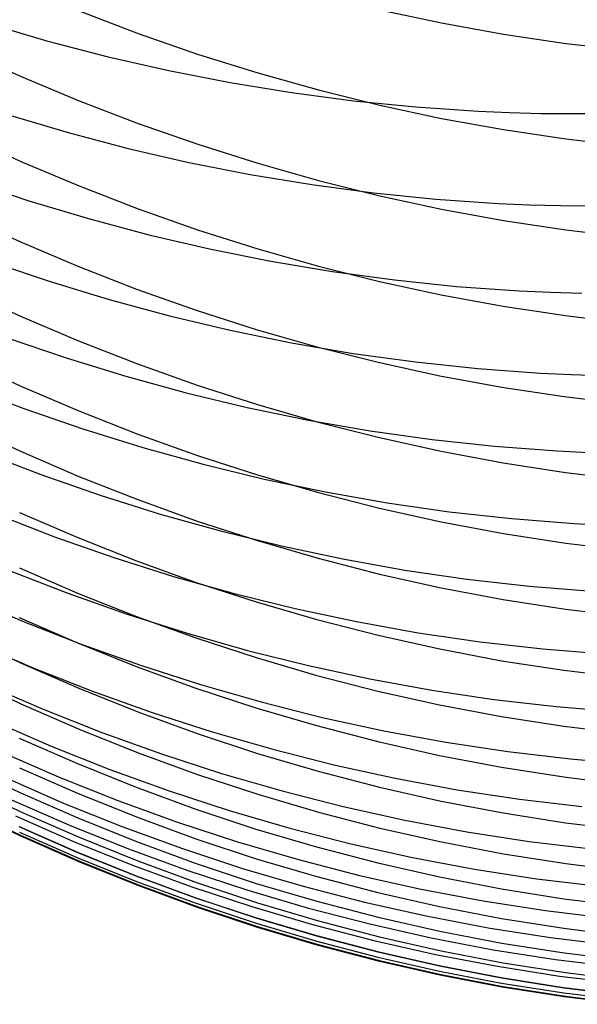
# Model space of a CAD drawing. Extents: x -383 to 1849, y -1185 to -529.
# Tile 37 of 256: x -330.27 to -325.96, y -1119.14 to -1111.52. Entities that reach past the tile are written whole.
import ezdxf

# ---------------------------------------------------------------- set-up
doc = ezdxf.new("R2010")
doc.units = 0
doc.layers.add('PREDEFINITO', color=7, linetype='CONTINUOUS')

msp = doc.modelspace()

# ---------------------------------------------------------------- linework, layer by layer
at = {"layer": 'PREDEFINITO'}
for p, q in [((-327.484, -1111.4418, 613.8524), (-327.0069, -1111.5435, 613.8893)), ((-329.8105, -1111.4508, 611.7074), (-329.3548, -1111.6246, 611.7667)), ((-330.5137, -1111.5485, 538.9258), (-330.0523, -1111.6839, 538.8264)), ((-327.0069, -1111.5435, 613.8893), (-326.527, -1111.6302, 613.9209)), ((-329.3548, -1111.6246, 611.7667), (-328.8938, -1111.7847, 611.8214)), ((-326.527, -1111.6302, 613.9209), (-326.0447, -1111.7018, 613.9469)), ((-330.0523, -1111.6839, 538.8264), (-329.5864, -1111.8053, 538.7326)), ((-326.0447, -1111.7018, 613.9469), (-325.5606, -1111.7579, 613.9673)), ((-330.7042, -1111.7563, 609.6853), (-330.2603, -1111.9582, 609.7498)), ((-329.5864, -1111.8053, 538.7326), (-329.1164, -1111.9125, 538.6444)), ((-328.8938, -1111.7847, 611.8214), (-328.4281, -1111.9307, 611.8713)), ((-330.2603, -1111.9582, 609.7498), (-329.8102, -1112.1468, 609.8101)), ((-329.1164, -1111.9125, 538.6444), (-328.6429, -1112.0052, 538.562)), ((-328.4281, -1111.9307, 611.8713), (-327.9581, -1112.0625, 611.9163)), ((-328.6429, -1112.0052, 538.562), (-328.1662, -1112.0832, 538.4856)), ((-328.1662, -1112.0832, 538.4856), (-327.6869, -1112.1463, 538.4153)), ((-327.9581, -1112.0625, 611.9163), (-327.4843, -1112.1797, 611.9563)), ((-329.8102, -1112.1468, 609.8101), (-329.3545, -1112.3218, 609.866)), ((-327.6869, -1112.1463, 538.4153), (-327.2054, -1112.1942, 538.3513)), ((-327.4843, -1112.1797, 611.9563), (-327.0073, -1112.2821, 611.9913)), ((-327.2054, -1112.1942, 538.3513), (-326.7222, -1112.2266, 538.2936)), ((-330.3578, -1112.2547, 540.7926), (-329.8966, -1112.3915, 540.6982)), ((-327.0073, -1112.2821, 611.9913), (-326.5274, -1112.3695, 612.0211)), ((-326.7222, -1112.2266, 538.2936), (-326.4801, -1112.237, 538.2672)), ((-326.4801, -1112.237, 538.2672), (-326.2378, -1112.2434, 538.2425)), ((-326.2378, -1112.2434, 538.2425), (-325.9953, -1112.2458, 538.2194)), ((-325.9953, -1112.2458, 538.2194), (-325.7527, -1112.2442, 538.198)), ((-329.3545, -1112.3218, 609.866), (-328.8935, -1112.4829, 609.9175)), ((-330.7051, -1112.4128, 607.7827), (-330.2613, -1112.6159, 607.8432)), ((-329.8966, -1112.3915, 540.6982), (-329.4308, -1112.5142, 540.6091)), ((-326.5274, -1112.3695, 612.0211), (-326.0451, -1112.4416, 612.0457)), ((-329.4308, -1112.5142, 540.6091), (-328.9609, -1112.6225, 540.5254)), ((-328.8935, -1112.4829, 609.9175), (-328.4277, -1112.6299, 609.9645)), ((-326.0451, -1112.4416, 612.0457), (-325.5609, -1112.4981, 612.065)), ((-330.2613, -1112.6159, 607.8432), (-329.8113, -1112.8056, 607.8998)), ((-328.9609, -1112.6225, 540.5254), (-328.4875, -1112.7163, 540.4473)), ((-328.4277, -1112.6299, 609.9645), (-327.9577, -1112.7626, 610.0068)), ((-328.4875, -1112.7163, 540.4473), (-328.0109, -1112.7952, 540.3748)), ((-330.6565, -1112.7668, 542.7704), (-330.1998, -1112.9193, 542.676)), ((-329.8113, -1112.8056, 607.8998), (-329.3555, -1112.9817, 607.9522)), ((-328.0109, -1112.7952, 540.3748), (-327.5316, -1112.859, 540.3082)), ((-327.9577, -1112.7626, 610.0068), (-327.4839, -1112.8806, 610.0445)), ((-327.5316, -1112.859, 540.3082), (-327.0501, -1112.9076, 540.2475)), ((-327.4839, -1112.8806, 610.0445), (-327.0068, -1112.9837, 610.0775)), ((-330.1998, -1112.9193, 542.676), (-329.7381, -1113.0579, 542.5865)), ((-327.0501, -1112.9076, 540.2475), (-326.5669, -1112.9405, 540.193)), ((-326.5669, -1112.9405, 540.193), (-326.3248, -1112.951, 540.168)), ((-326.3248, -1112.951, 540.168), (-326.0824, -1112.9576, 540.1446)), ((-326.0824, -1112.9576, 540.1446), (-325.8399, -1112.9601, 540.1228)), ((-330.7145, -1113.032, 605.8682), (-330.2711, -1113.2363, 605.9248)), ((-329.3555, -1112.9817, 607.9522), (-328.8946, -1113.1438, 608.0006)), ((-327.0068, -1112.9837, 610.0775), (-326.5269, -1113.0717, 610.1056)), ((-329.7381, -1113.0579, 542.5865), (-329.2719, -1113.1823, 542.502)), ((-326.5269, -1113.0717, 610.1056), (-326.0446, -1113.1442, 610.1288)), ((-329.2719, -1113.1823, 542.502), (-328.8017, -1113.2923, 542.4227)), ((-328.8946, -1113.1438, 608.0006), (-328.4289, -1113.2917, 608.0446)), ((-326.0446, -1113.1442, 610.1288), (-325.5604, -1113.2011, 610.147)), ((-330.2711, -1113.2363, 605.9248), (-329.8214, -1113.4271, 605.9776)), ((-328.8017, -1113.2923, 542.4227), (-328.3278, -1113.3875, 542.3486)), ((-328.4289, -1113.2917, 608.0446), (-327.9589, -1113.4251, 608.0844)), ((-330.5004, -1113.388, 544.6622), (-330.0426, -1113.5427, 544.5728)), ((-329.8214, -1113.4271, 605.9776), (-329.3661, -1113.6042, 606.0265)), ((-328.3278, -1113.3875, 542.3486), (-327.8509, -1113.4678, 542.28)), ((-327.9589, -1113.4251, 608.0844), (-327.4852, -1113.5438, 608.1198)), ((-327.8509, -1113.4678, 542.28), (-327.3713, -1113.5329, 542.2169)), ((-330.0426, -1113.5427, 544.5728), (-329.5799, -1113.6834, 544.488)), ((-327.4852, -1113.5438, 608.1198), (-327.0081, -1113.6475, 608.1507)), ((-327.3713, -1113.5329, 542.2169), (-326.8895, -1113.5826, 542.1594)), ((-330.7096, -1113.6064, 603.9402), (-330.2654, -1113.8122, 603.9928)), ((-329.3661, -1113.6042, 606.0265), (-328.9055, -1113.7672, 606.0717)), ((-327.0081, -1113.6475, 608.1507), (-326.5282, -1113.736, 608.1771)), ((-326.8895, -1113.5826, 542.1594), (-326.4061, -1113.6166, 542.1078)), ((-326.4061, -1113.6166, 542.1078), (-326.1638, -1113.6276, 542.0842)), ((-326.1638, -1113.6276, 542.0842), (-325.9213, -1113.6346, 542.062)), ((-329.5799, -1113.6834, 544.488), (-329.1128, -1113.8098, 544.408)), ((-329.1128, -1113.8098, 544.408), (-328.6416, -1113.9217, 544.3329)), ((-328.9055, -1113.7672, 606.0717), (-328.4401, -1113.9159, 606.1128)), ((-326.5282, -1113.736, 608.1771), (-326.046, -1113.8089, 608.1988)), ((-326.046, -1113.8089, 608.1988), (-325.5618, -1113.8661, 608.2159)), ((-330.2654, -1113.8122, 603.9928), (-329.8151, -1114.0045, 604.0419)), ((-328.6416, -1113.9217, 544.3329), (-328.1669, -1114.0187, 544.2627)), ((-328.4401, -1113.9159, 606.1128), (-327.9704, -1114.05, 606.1499)), ((-330.3687, -1113.9803, 546.5649), (-329.9111, -1114.1364, 546.4808)), ((-329.8151, -1114.0045, 604.0419), (-329.3591, -1114.1829, 604.0875)), ((-328.1669, -1114.0187, 544.2627), (-327.6892, -1114.1007, 544.1977)), ((-327.9704, -1114.05, 606.1499), (-327.4969, -1114.1693, 606.1829)), ((-327.6892, -1114.1007, 544.1977), (-327.2089, -1114.1673, 544.138)), ((-330.7078, -1114.1463, 602.0032), (-330.2636, -1114.3532, 602.0518)), ((-329.9111, -1114.1364, 546.4808), (-329.4487, -1114.2783, 546.4011)), ((-329.3591, -1114.1829, 604.0875), (-328.8978, -1114.3472, 604.1295)), ((-327.4969, -1114.1693, 606.1829), (-327.02, -1114.2735, 606.2118)), ((-327.2089, -1114.1673, 544.138), (-326.7265, -1114.2184, 544.0836)), ((-326.7265, -1114.2184, 544.0836), (-326.2425, -1114.2537, 544.0348)), ((-326.2425, -1114.2537, 544.0348), (-326.0001, -1114.2653, 544.0124)), ((-326.0001, -1114.2653, 544.0124), (-325.7574, -1114.2729, 543.9915)), ((-329.4487, -1114.2783, 546.4011), (-328.9817, -1114.4059, 546.3259)), ((-327.02, -1114.2735, 606.2118), (-326.5403, -1114.3624, 606.2363)), ((-330.6928, -1114.3551, 548.5657), (-330.2401, -1114.5272, 548.4827)), ((-330.2636, -1114.3532, 602.0518), (-329.8132, -1114.5464, 602.0971)), ((-328.9817, -1114.4059, 546.3259), (-328.5108, -1114.5188, 546.2553)), ((-328.8978, -1114.3472, 604.1295), (-328.4318, -1114.4972, 604.1678)), ((-326.5403, -1114.3624, 606.2363), (-326.0581, -1114.4356, 606.2566)), ((-326.0581, -1114.4356, 606.2566), (-325.574, -1114.493, 606.2725)), ((-330.2401, -1114.5272, 548.4827), (-329.7819, -1114.6852, 548.4037)), ((-329.8132, -1114.5464, 602.0971), (-329.3571, -1114.7258, 602.1392)), ((-328.5108, -1114.5188, 546.2553), (-328.0363, -1114.6168, 546.1894)), ((-328.4318, -1114.4972, 604.1678), (-327.9616, -1114.6324, 604.2024)), ((-328.0363, -1114.6168, 546.1894), (-327.5587, -1114.6997, 546.1283)), ((-327.9616, -1114.6324, 604.2024), (-327.4875, -1114.7528, 604.2331)), ((-330.7085, -1114.6506, 600.0576), (-330.2644, -1114.8584, 600.1021)), ((-329.7819, -1114.6852, 548.4037), (-329.3189, -1114.8291, 548.3288)), ((-327.5587, -1114.6997, 546.1283), (-327.0785, -1114.7671, 546.0723)), ((-329.3571, -1114.7258, 602.1392), (-328.8958, -1114.891, 602.178)), ((-327.4875, -1114.7528, 604.2331), (-327.0101, -1114.858, 604.26)), ((-327.0785, -1114.7671, 546.0723), (-326.5963, -1114.8189, 546.0213)), ((-330.561, -1114.8652, 550.4873), (-330.1075, -1115.0388, 550.4098)), ((-330.2644, -1114.8584, 600.1021), (-329.814, -1115.0524, 600.1437)), ((-329.3189, -1114.8291, 548.3288), (-328.8514, -1114.9585, 548.2582)), ((-327.0101, -1114.858, 604.26), (-326.5299, -1114.9477, 604.2829)), ((-326.5963, -1114.8189, 546.0213), (-326.1123, -1114.8548, 545.9755)), ((-326.1123, -1114.8548, 545.9755), (-325.8699, -1114.8667, 545.9546)), ((-328.8958, -1114.891, 602.178), (-328.4297, -1115.0418, 602.2134)), ((-326.5299, -1114.9477, 604.2829), (-326.0473, -1115.0217, 604.3018)), ((-328.8514, -1114.9585, 548.2582), (-328.3799, -1115.0732, 548.1919)), ((-326.0473, -1115.0217, 604.3018), (-325.5628, -1115.0797, 604.3166)), ((-330.1075, -1115.0388, 550.4098), (-329.6486, -1115.1985, 550.3361)), ((-329.814, -1115.0524, 600.1437), (-329.358, -1115.2325, 600.1823)), ((-328.4297, -1115.0418, 602.2134), (-327.9594, -1115.1778, 602.2453)), ((-328.3799, -1115.0732, 548.1919), (-327.9049, -1115.1728, 548.1301)), ((-327.9594, -1115.1778, 602.2453), (-327.4854, -1115.2989, 602.2738)), ((-327.9049, -1115.1728, 548.1301), (-327.4268, -1115.2573, 548.0728)), ((-329.6486, -1115.1985, 550.3361), (-329.1848, -1115.3439, 550.2662)), ((-329.358, -1115.2325, 600.1823), (-328.8968, -1115.3984, 600.2178)), ((-327.4268, -1115.2573, 548.0728), (-326.9462, -1115.3262, 548.0202)), ((-330.2715, -1115.3319, 598.1458), (-329.8219, -1115.5263, 598.1835)), ((-327.4854, -1115.2989, 602.2738), (-327.008, -1115.4048, 602.2986)), ((-326.9462, -1115.3262, 548.0202), (-326.4635, -1115.3793, 547.9724)), ((-330.455, -1115.3445, 552.4182), (-330.0019, -1115.5192, 552.3463)), ((-329.1848, -1115.3439, 550.2662), (-328.7167, -1115.4748, 550.2002)), ((-328.8968, -1115.3984, 600.2178), (-328.4308, -1115.5498, 600.2502)), ((-327.008, -1115.4048, 602.2986), (-326.5278, -1115.4952, 602.3198)), ((-326.4635, -1115.3793, 547.9724), (-325.9792, -1115.4164, 547.9294)), ((-328.7167, -1115.4748, 550.2002), (-328.2446, -1115.5908, 550.1383)), ((-325.9792, -1115.4164, 547.9294), (-325.7366, -1115.4289, 547.9098)), ((-330.0019, -1115.5192, 552.3463), (-329.5433, -1115.6798, 552.278)), ((-329.8219, -1115.5263, 598.1835), (-329.3666, -1115.7066, 598.2185)), ((-328.4308, -1115.5498, 600.2502), (-327.9606, -1115.6864, 600.2795)), ((-326.5278, -1115.4952, 602.3198), (-326.0452, -1115.5697, 602.3373)), ((-328.2446, -1115.5908, 550.1383), (-327.7691, -1115.6918, 550.0806)), ((-326.0452, -1115.5697, 602.3373), (-325.5608, -1115.6283, 602.3511)), ((-329.5433, -1115.6798, 552.278), (-329.0799, -1115.826, 552.2132)), ((-329.3666, -1115.7066, 598.2185), (-328.906, -1115.8726, 598.2506)), ((-327.9606, -1115.6864, 600.2795), (-327.4866, -1115.808, 600.3055)), ((-327.7691, -1115.6918, 550.0806), (-327.2906, -1115.7776, 550.0272)), ((-330.3521, -1115.7807, 554.3607), (-329.8986, -1115.9567, 554.2944)), ((-330.2726, -1115.7605, 596.178), (-329.8231, -1115.9555, 596.2119)), ((-327.2906, -1115.7776, 550.0272), (-326.8096, -1115.8477, 549.9781)), ((-329.0799, -1115.826, 552.2132), (-328.6121, -1115.9576, 552.1522)), ((-327.4866, -1115.808, 600.3055), (-327.0092, -1115.9143, 600.3283)), ((-326.8096, -1115.8477, 549.9781), (-326.3266, -1115.902, 549.9336)), ((-328.906, -1115.8726, 598.2506), (-328.4407, -1116.024, 598.28)), ((-327.0092, -1115.9143, 600.3283), (-326.5291, -1116.005, 600.3477)), ((-326.3266, -1115.902, 549.9336), (-325.842, -1115.9402, 549.8936)), ((-330.6987, -1115.9816, 556.3753), (-330.2499, -1116.1733, 556.3116)), ((-329.8986, -1115.9567, 554.2944), (-329.4398, -1116.1186, 554.2314)), ((-329.8231, -1115.9555, 596.2119), (-329.3678, -1116.1364, 596.2434)), ((-328.6121, -1115.9576, 552.1522), (-328.1403, -1116.0744, 552.0949)), ((-326.5291, -1116.005, 600.3477), (-326.0466, -1116.0799, 600.3637)), ((-328.4407, -1116.024, 598.28), (-327.971, -1116.1606, 598.3065)), ((-328.1403, -1116.0744, 552.0949), (-327.6651, -1116.1761, 552.0415)), ((-326.0466, -1116.0799, 600.3637), (-325.5622, -1116.1386, 600.3763)), ((-330.2748, -1116.1447, 594.1962), (-329.8249, -1116.3409, 594.2263)), ((-329.4398, -1116.1186, 554.2314), (-328.9761, -1116.2661, 554.1717)), ((-329.3678, -1116.1364, 596.2434), (-328.9073, -1116.303, 596.2723)), ((-327.971, -1116.1606, 598.3065), (-327.4975, -1116.2821, 598.33)), ((-330.2499, -1116.1733, 556.3116), (-329.7954, -1116.351, 556.2508)), ((-327.6651, -1116.1761, 552.0415), (-327.1869, -1116.2624, 551.9921)), ((-330.7083, -1116.2843, 592.1738), (-330.2642, -1116.4949, 592.2017)), ((-328.9761, -1116.2661, 554.1717), (-328.508, -1116.3988, 554.1154)), ((-328.9073, -1116.303, 596.2723), (-328.4419, -1116.455, 596.2987)), ((-327.4975, -1116.2821, 598.33), (-327.0207, -1116.3882, 598.3506)), ((-327.1869, -1116.2624, 551.9921), (-326.7061, -1116.333, 551.9467)), ((-330.6103, -1116.3444, 558.3266), (-330.1615, -1116.5368, 558.2689)), ((-329.8249, -1116.3409, 594.2263), (-329.3693, -1116.5229, 594.2542)), ((-329.7954, -1116.351, 556.2508), (-329.3356, -1116.5145, 556.1931)), ((-328.508, -1116.3988, 554.1154), (-328.036, -1116.5167, 554.0627)), ((-327.0207, -1116.3882, 598.3506), (-326.541, -1116.4787, 598.3681)), ((-326.7061, -1116.333, 551.9467), (-326.2233, -1116.3878, 551.9056)), ((-326.2233, -1116.3878, 551.9056), (-325.739, -1116.4264, 551.8687)), ((-328.4419, -1116.455, 596.2987), (-327.9723, -1116.5921, 596.3226)), ((-330.2642, -1116.4949, 592.2017), (-329.8138, -1116.6917, 592.2278)), ((-330.1615, -1116.5368, 558.2689), (-329.7069, -1116.7153, 558.2138)), ((-329.3693, -1116.5229, 594.2542), (-328.9085, -1116.6906, 594.2799)), ((-329.3356, -1116.5145, 556.1931), (-328.871, -1116.6635, 556.1384)), ((-328.036, -1116.5167, 554.0627), (-327.5605, -1116.6194, 554.0135)), ((-326.541, -1116.4787, 598.3681), (-326.0588, -1116.5533, 598.3826)), ((-330.7052, -1116.6006, 590.1692), (-330.2613, -1116.8113, 590.1926)), ((-327.9723, -1116.5921, 596.3226), (-327.4989, -1116.714, 596.3438)), ((-327.5605, -1116.6194, 554.0135), (-327.0821, -1116.7066, 553.9681)), ((-326.0588, -1116.5533, 598.3826), (-325.5748, -1116.6116, 598.3939)), ((-330.5391, -1116.6609, 560.2874), (-330.0898, -1116.8548, 560.2355)), ((-329.8138, -1116.6917, 592.2278), (-329.3578, -1116.8743, 592.2521)), ((-328.9085, -1116.6906, 594.2799), (-328.4429, -1116.8435, 594.3034)), ((-328.871, -1116.6635, 556.1384), (-328.4021, -1116.7978, 556.0868)), ((-329.7069, -1116.7153, 558.2138), (-329.247, -1116.8795, 558.1614)), ((-327.4989, -1116.714, 596.3438), (-327.0221, -1116.8205, 596.3623)), ((-327.0821, -1116.7066, 553.9681), (-326.6011, -1116.778, 553.9264)), ((-326.6011, -1116.778, 553.9264), (-326.1182, -1116.8335, 553.8886)), ((-330.2613, -1116.8113, 590.1926), (-329.8112, -1117.0082, 590.2146)), ((-330.0898, -1116.8548, 560.2355), (-329.6348, -1117.0346, 560.186)), ((-328.4429, -1116.8435, 594.3034), (-327.9729, -1116.9815, 594.3246)), ((-328.4021, -1116.7978, 556.0868), (-327.9292, -1116.9171, 556.0385)), ((-327.0221, -1116.8205, 596.3623), (-326.5423, -1116.9112, 596.378)), ((-326.1182, -1116.8335, 553.8886), (-325.6336, -1116.8728, 553.8547)), ((-329.3578, -1116.8743, 592.2521), (-328.8965, -1117.0424, 592.2744)), ((-329.247, -1116.8795, 558.1614), (-328.7823, -1117.0292, 558.1119)), ((-327.9292, -1116.9171, 556.0385), (-327.453, -1117.0211, 555.9935)), ((-326.5423, -1116.9112, 596.378), (-326.0602, -1116.986, 596.391)), ((-330.4775, -1116.945, 562.2531), (-330.0287, -1117.1395, 562.2072)), ((-329.8112, -1117.0082, 590.2146), (-329.3554, -1117.1908, 590.2349)), ((-327.9729, -1116.9815, 594.3246), (-327.4992, -1117.1043, 594.3434)), ((-326.0602, -1116.986, 596.391), (-325.5762, -1117.0446, 596.4012)), ((-330.2744, -1117.0774, 588.1682), (-329.8246, -1117.275, 588.1859)), ((-329.6348, -1117.0346, 560.186), (-329.1745, -1117.2001, 560.1391)), ((-328.8965, -1117.0424, 592.2744), (-328.4306, -1117.1959, 592.2947)), ((-328.7823, -1117.0292, 558.1119), (-328.3132, -1117.164, 558.0652)), ((-327.453, -1117.0211, 555.9935), (-326.9739, -1117.1096, 555.9519)), ((-330.0287, -1117.1395, 562.2072), (-329.5741, -1117.3199, 562.1635)), ((-327.4992, -1117.1043, 594.3434), (-327.0221, -1117.2116, 594.3599)), ((-326.9739, -1117.1096, 555.9519), (-326.4923, -1117.1823, 555.9138)), ((-330.4155, -1117.1834, 564.2256), (-329.9658, -1117.3791, 564.1856)), ((-329.3554, -1117.1908, 590.2349), (-328.8944, -1117.3589, 590.2536)), ((-329.1745, -1117.2001, 560.1391), (-328.7094, -1117.351, 560.0946)), ((-328.4306, -1117.1959, 592.2947), (-327.9603, -1117.3343, 592.3131)), ((-328.3132, -1117.164, 558.0652), (-327.8404, -1117.2839, 558.0215)), ((-327.0221, -1117.2116, 594.3599), (-326.5421, -1117.3031, 594.3739)), ((-326.4923, -1117.1823, 555.9138), (-326.0088, -1117.2389, 555.8793)), ((-330.7142, -1117.286, 584.115), (-330.2709, -1117.4977, 584.1258)), ((-330.272, -1117.3073, 586.1473), (-329.8225, -1117.5049, 586.1611)), ((-329.8246, -1117.275, 588.1859), (-329.369, -1117.4584, 588.2024)), ((-327.8404, -1117.2839, 558.0215), (-327.3641, -1117.3884, 557.9809)), ((-326.5421, -1117.3031, 594.3739), (-326.0598, -1117.3786, 594.3855)), ((-326.0088, -1117.2389, 555.8793), (-325.5238, -1117.2791, 555.8484)), ((-330.3764, -1117.3863, 566.2024), (-329.9269, -1117.5828, 566.1684)), ((-329.9658, -1117.3791, 564.1856), (-329.5104, -1117.5607, 564.1475)), ((-329.5741, -1117.3199, 562.1635), (-329.1142, -1117.486, 562.1219)), ((-328.8944, -1117.3589, 590.2536), (-328.4286, -1117.5124, 590.2707)), ((-328.7094, -1117.351, 560.0946), (-328.24, -1117.487, 560.0528)), ((-327.9603, -1117.3343, 592.3131), (-327.4863, -1117.4576, 592.3294)), ((-327.3641, -1117.3884, 557.9809), (-326.8849, -1117.4773, 557.9433)), ((-326.0598, -1117.3786, 594.3855), (-325.5755, -1117.4378, 594.3945)), ((-330.706, -1117.4353, 582.1184), (-330.2621, -1117.6472, 582.1256)), ((-329.369, -1117.4584, 588.2024), (-328.9082, -1117.6273, 588.2176)), ((-327.4863, -1117.4576, 592.3294), (-327.009, -1117.5653, 592.3437)), ((-330.2709, -1117.4977, 584.1258), (-329.8213, -1117.6954, 584.1359)), ((-329.8225, -1117.5049, 586.1611), (-329.3672, -1117.6882, 586.1738)), ((-329.1142, -1117.486, 562.1219), (-328.6495, -1117.6374, 562.0827)), ((-328.4286, -1117.5124, 590.2707), (-327.9586, -1117.6508, 590.2862)), ((-328.24, -1117.487, 560.0528), (-327.7667, -1117.6079, 560.0137)), ((-326.8849, -1117.4773, 557.9433), (-326.4033, -1117.5503, 557.909)), ((-330.7091, -1117.6173, 575.9209), (-330.265, -1117.8294, 575.9118)), ((-330.3344, -1117.5546, 568.1813), (-329.8851, -1117.7512, 568.1534)), ((-329.9269, -1117.5828, 566.1684), (-329.4717, -1117.7651, 566.136)), ((-329.5104, -1117.5607, 564.1475), (-329.0497, -1117.7279, 564.1114)), ((-327.7667, -1117.6079, 560.0137), (-327.2901, -1117.7133, 559.9773)), ((-327.009, -1117.5653, 592.3437), (-326.5288, -1117.6572, 592.3559)), ((-326.4033, -1117.5503, 557.909), (-325.9198, -1117.6072, 557.8778)), ((-330.7142, -1117.6205, 578.0475), (-330.2708, -1117.8325, 578.0449)), ((-330.3034, -1117.6797, 570.1658), (-329.854, -1117.8769, 570.1438)), ((-330.2621, -1117.6472, 582.1256), (-329.812, -1117.8451, 582.1322)), ((-329.8213, -1117.6954, 584.1359), (-329.366, -1117.8788, 584.1452)), ((-329.3672, -1117.6882, 586.1738), (-328.9067, -1117.8569, 586.1856)), ((-328.9082, -1117.6273, 588.2176), (-328.4426, -1117.7813, 588.2315)), ((-328.6495, -1117.6374, 562.0827), (-328.1805, -1117.7739, 562.0458)), ((-327.9586, -1117.6508, 590.2862), (-327.4848, -1117.774, 590.2999)), ((-326.5288, -1117.6572, 592.3559), (-326.0463, -1117.7331, 592.366)), ((-330.2783, -1117.7618, 572.157), (-329.8281, -1117.9598, 572.1411)), ((-330.2745, -1117.7612, 580.0888), (-329.8246, -1117.9596, 580.0916)), ((-329.8851, -1117.7512, 568.1534), (-329.4301, -1117.9337, 568.1268)), ((-329.4717, -1117.7651, 566.136), (-329.0112, -1117.9329, 566.1054)), ((-329.0497, -1117.7279, 564.1114), (-328.5843, -1117.8803, 564.0773)), ((-327.2901, -1117.7133, 559.9773), (-326.8105, -1117.8031, 559.9437)), ((-326.0463, -1117.7331, 592.366), (-325.562, -1117.7926, 592.3739)), ((-330.2721, -1117.8052, 574.0562), (-329.8224, -1118.003, 574.045)), ((-330.2708, -1117.8325, 578.0449), (-329.8211, -1118.0306, 578.0425)), ((-330.265, -1117.8294, 575.9118), (-329.8147, -1118.0276, 575.9032)), ((-329.812, -1117.8451, 582.1322), (-329.3563, -1118.0287, 582.1384)), ((-328.4426, -1117.7813, 588.2315), (-327.9727, -1117.9204, 588.244)), ((-328.1805, -1117.7739, 562.0458), (-327.7076, -1117.8952, 562.0113)), ((-327.4848, -1117.774, 590.2999), (-327.0077, -1117.8816, 590.3119)), ((-326.8105, -1117.8031, 559.9437), (-326.3286, -1117.8769, 559.913)), ((-329.854, -1117.8769, 570.1438), (-329.3988, -1118.0598, 570.123)), ((-329.366, -1117.8788, 584.1452), (-328.9054, -1118.0476, 584.1538)), ((-328.9067, -1117.8569, 586.1856), (-328.4414, -1118.0109, 586.1963)), ((-328.5843, -1117.8803, 564.0773), (-328.1145, -1118.0178, 564.0453)), ((-327.9727, -1117.9204, 588.244), (-327.499, -1118.044, 588.2551)), ((-327.7076, -1117.8952, 562.0113), (-327.2313, -1118.0011, 561.9793)), ((-327.0077, -1117.8816, 590.3119), (-326.5278, -1117.9734, 590.3221)), ((-326.3286, -1117.8769, 559.913), (-325.8447, -1117.9344, 559.8853)), ((-329.8281, -1117.9598, 572.1411), (-329.3722, -1118.1435, 572.1261)), ((-329.8246, -1117.9596, 580.0916), (-329.369, -1118.1437, 580.0942)), ((-329.4301, -1117.9337, 568.1268), (-328.9699, -1118.1017, 568.1016)), ((-329.0112, -1117.9329, 566.1054), (-328.5459, -1118.086, 566.0765)), ((-326.5278, -1117.9734, 590.3221), (-326.0455, -1118.0491, 590.3305)), ((-329.8224, -1118.003, 574.045), (-329.3671, -1118.1865, 574.0345)), ((-329.8211, -1118.0306, 578.0425), (-329.3658, -1118.2143, 578.0403)), ((-329.8147, -1118.0276, 575.9032), (-329.3587, -1118.2115, 575.8953)), ((-329.3988, -1118.0598, 570.123), (-328.9384, -1118.2282, 570.1033)), ((-329.3563, -1118.0287, 582.1384), (-328.8953, -1118.1978, 582.1441)), ((-328.9054, -1118.0476, 584.1538), (-328.4401, -1118.2016, 584.1617)), ((-328.4414, -1118.0109, 586.1963), (-327.9718, -1118.1499, 586.2059)), ((-328.1145, -1118.0178, 564.0453), (-327.6409, -1118.1401, 564.0154)), ((-327.499, -1118.044, 588.2551), (-327.022, -1118.1521, 588.2648)), ((-327.2313, -1118.0011, 561.9793), (-326.7521, -1118.0913, 561.9497)), ((-326.0455, -1118.0491, 590.3305), (-325.5613, -1118.1085, 590.3371)), ((-329.3722, -1118.1435, 572.1261), (-328.9111, -1118.3126, 572.112)), ((-329.369, -1118.1437, 580.0942), (-328.9082, -1118.3133, 580.0966)), ((-328.9699, -1118.1017, 568.1016), (-328.5049, -1118.2549, 568.078)), ((-328.5459, -1118.086, 566.0765), (-328.0763, -1118.2241, 566.0494)), ((-327.9718, -1118.1499, 586.2059), (-327.4984, -1118.2735, 586.2145)), ((-327.6409, -1118.1401, 564.0154), (-327.1639, -1118.2468, 563.9876)), ((-327.022, -1118.1521, 588.2648), (-326.542, -1118.2443, 588.2731)), ((-326.7521, -1118.0913, 561.9497), (-326.2704, -1118.1655, 561.9228)), ((-329.3671, -1118.1865, 574.0345), (-328.9065, -1118.3555, 574.0247)), ((-329.3658, -1118.2143, 578.0403), (-328.9052, -1118.3835, 578.0382)), ((-329.3587, -1118.2115, 575.8953), (-328.8975, -1118.3808, 575.888)), ((-328.9384, -1118.2282, 570.1033), (-328.4732, -1118.3819, 570.0849)), ((-328.8953, -1118.1978, 582.1441), (-328.4296, -1118.3521, 582.1493)), ((-328.4401, -1118.2016, 584.1617), (-327.9705, -1118.3406, 584.1688)), ((-328.0763, -1118.2241, 566.0494), (-327.6028, -1118.347, 566.0241)), ((-326.2704, -1118.1655, 561.9228), (-325.7868, -1118.2235, 561.8985)), ((-328.5049, -1118.2549, 568.078), (-328.0355, -1118.3931, 568.0558)), ((-327.4984, -1118.2735, 586.2145), (-327.0216, -1118.3814, 586.222)), ((-327.1639, -1118.2468, 563.9876), (-326.6841, -1118.3378, 563.9621)), ((-326.542, -1118.2443, 588.2731), (-326.0597, -1118.3203, 588.2799)), ((-328.9111, -1118.3126, 572.112), (-328.4452, -1118.4669, 572.0988)), ((-328.9082, -1118.3133, 580.0966), (-328.4426, -1118.4679, 580.0988)), ((-328.9065, -1118.3555, 574.0247), (-328.4411, -1118.5096, 574.0156)), ((-328.8975, -1118.3808, 575.888), (-328.4316, -1118.5354, 575.8813)), ((-328.4296, -1118.3521, 582.1493), (-327.9596, -1118.4913, 582.1539)), ((-327.9705, -1118.3406, 584.1688), (-327.497, -1118.4641, 584.1751)), ((-327.6028, -1118.347, 566.0241), (-327.126, -1118.4542, 566.0007)), ((-327.0216, -1118.3814, 586.222), (-326.542, -1118.4736, 586.2284)), ((-326.6841, -1118.3378, 563.9621), (-326.2019, -1118.4127, 563.9389)), ((-326.0597, -1118.3203, 588.2799), (-325.5754, -1118.3799, 588.2853)), ((-328.9052, -1118.3835, 578.0382), (-328.4398, -1118.5379, 578.0364)), ((-328.4732, -1118.3819, 570.0849), (-328.0037, -1118.5205, 570.0677)), ((-328.0355, -1118.3931, 568.0558), (-327.5623, -1118.516, 568.0352)), ((-327.126, -1118.4542, 566.0007), (-326.6463, -1118.5456, 565.9793)), ((-326.2019, -1118.4127, 563.9389), (-325.7177, -1118.4712, 563.918)), ((-328.4452, -1118.4669, 572.0988), (-327.975, -1118.6062, 572.0866)), ((-328.4426, -1118.4679, 580.0988), (-327.9728, -1118.6075, 580.1007)), ((-328.4411, -1118.5096, 574.0156), (-327.9714, -1118.6487, 574.0073)), ((-328.0037, -1118.5205, 570.0677), (-327.5304, -1118.6438, 570.0517)), ((-327.9596, -1118.4913, 582.1539), (-327.4858, -1118.6151, 582.1581)), ((-327.5623, -1118.516, 568.0352), (-327.0858, -1118.6234, 568.0162)), ((-327.497, -1118.4641, 584.1751), (-327.0202, -1118.5721, 584.1806)), ((-326.542, -1118.4736, 586.2284), (-326.06, -1118.5495, 586.2337)), ((-328.4398, -1118.5379, 578.0364), (-327.9702, -1118.6772, 578.0347)), ((-328.4316, -1118.5354, 575.8813), (-327.9613, -1118.6748, 575.8752)), ((-327.975, -1118.6062, 572.0866), (-327.501, -1118.73, 572.0753)), ((-327.9728, -1118.6075, 580.1007), (-327.499, -1118.7317, 580.1025)), ((-327.0202, -1118.5721, 584.1806), (-326.5405, -1118.6641, 584.1852)), ((-326.6463, -1118.5456, 565.9793), (-326.1641, -1118.621, 565.9598)), ((-326.06, -1118.5495, 586.2337), (-325.576, -1118.6091, 586.2378)), ((-327.9714, -1118.6487, 574.0073), (-327.498, -1118.7725, 573.9998)), ((-327.9702, -1118.6772, 578.0347), (-327.4967, -1118.8011, 578.0332)), ((-327.9613, -1118.6748, 575.8752), (-327.4873, -1118.7988, 575.8698)), ((-327.5304, -1118.6438, 570.0517), (-327.0537, -1118.7516, 570.0371)), ((-327.4858, -1118.6151, 582.1581), (-327.0088, -1118.7233, 582.1617)), ((-327.0858, -1118.6234, 568.0162), (-326.6063, -1118.715, 567.9988)), ((-326.5405, -1118.6641, 584.1852), (-326.0584, -1118.7399, 584.1891)), ((-326.1641, -1118.621, 565.9598), (-325.68, -1118.6799, 565.9423)), ((-327.501, -1118.73, 572.0753), (-327.0237, -1118.8383, 572.0651)), ((-327.499, -1118.7317, 580.1025), (-327.022, -1118.8402, 580.1041)), ((-327.0537, -1118.7516, 570.0371), (-326.5741, -1118.8435, 570.0238)), ((-327.0088, -1118.7233, 582.1617), (-326.5288, -1118.8156, 582.1648)), ((-326.6063, -1118.715, 567.9988), (-326.1245, -1118.7905, 567.9831)), ((-326.0584, -1118.7399, 584.1891), (-325.5744, -1118.7993, 584.1921)), ((-327.498, -1118.7725, 573.9998), (-327.0211, -1118.8806, 573.9931)), ((-327.4967, -1118.8011, 578.0332), (-327.0199, -1118.9094, 578.0319)), ((-327.4873, -1118.7988, 575.8698), (-327.01, -1118.9072, 575.8651)), ((-327.0237, -1118.8383, 572.0651), (-326.5436, -1118.9306, 572.0559)), ((-326.5288, -1118.8156, 582.1648), (-326.0465, -1118.8917, 582.1674)), ((-326.1245, -1118.7905, 567.9831), (-325.6406, -1118.8496, 567.9691)), ((-327.022, -1118.8402, 580.1041), (-326.5421, -1118.9328, 580.1054)), ((-327.0211, -1118.8806, 573.9931), (-326.5415, -1118.9728, 573.9872)), ((-327.0199, -1118.9094, 578.0319), (-326.5402, -1119.0017, 578.0308)), ((-327.01, -1118.9072, 575.8651), (-326.5298, -1118.9996, 575.861)), ((-326.5741, -1118.8435, 570.0238), (-326.0921, -1118.9192, 570.0118)), ((-326.0465, -1118.8917, 582.1674), (-325.5624, -1118.9514, 582.1694)), ((-326.5436, -1118.9306, 572.0559), (-326.0611, -1119.0067, 572.0477)), ((-326.5421, -1118.9328, 580.1054), (-326.0597, -1119.0091, 580.1065)), ((-326.5415, -1118.9728, 573.9872), (-326.0594, -1119.0488, 573.9821)), ((-326.0921, -1118.9192, 570.0118), (-325.6082, -1118.9786, 570.0012)), ((-326.5402, -1119.0017, 578.0308), (-326.0581, -1119.0779, 578.0299)), ((-326.5298, -1118.9996, 575.861), (-326.0473, -1119.0759, 575.8576)), ((-326.0611, -1119.0067, 572.0477), (-325.5767, -1119.0663, 572.0406)), ((-326.0597, -1119.0091, 580.1065), (-325.5755, -1119.0689, 580.1074)), ((-326.0594, -1119.0488, 573.9821), (-325.5754, -1119.1084, 573.9779)), ((-326.0581, -1119.0779, 578.0299), (-325.5741, -1119.1376, 578.0292)), ((-326.0473, -1119.0759, 575.8576), (-325.5629, -1119.1356, 575.8549))]:
    msp.add_line(p, q, dxfattribs=at)

doc.saveas('drawing.dxf')
